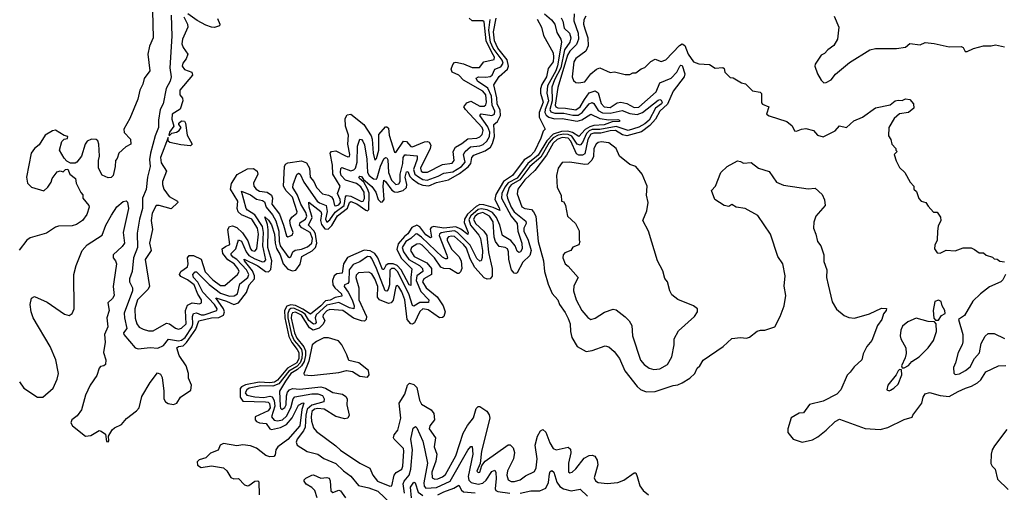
# Model space of a CAD drawing. Extents: x 2494106 to 2685573, y 758056 to 915185.
# Tile 50 of 256: x 2522236 to 2528804, y 864381 to 867536. Entities that reach past the tile are written whole.
import ezdxf

# ---------------------------------------------------------------- set-up
doc = ezdxf.new("R2010")
doc.units = 0

msp = doc.modelspace()

# ---------------------------------------------------------------- linework, layer by layer
at = {"layer": '0CON05XD'}
for points in [[(2523122, 867595), (2523126.9, 867415), (2523101.2, 867358.8), (2523090, 867305), (2523103.3, 867195), (2523066.4, 867143.6), (2523056.2, 867105), (2523036.7, 867065), (2523023.8, 867005), (2522970, 866875), (2522931.2, 866805), (2522932.7, 866782.7), (2522975, 866737.5), (2522976.7, 866705), (2522942.9, 866687.1), (2522896.7, 866645), (2522885, 866610), (2522873.6, 866596.4), (2522872.5, 866555), (2522858.8, 866495), (2522845, 866481.2), (2522825, 866480), (2522785, 866496.7), (2522761.2, 866545), (2522760.8, 866595), (2522768, 866625), (2522764.1, 866704.1), (2522757, 866727), (2522745, 866736), (2522715, 866738), (2522685, 866723.8), (2522672.5, 866705), (2522648.8, 866625), (2522617.5, 866585), (2522605, 866577.5), (2522575, 866577.5), (2522550.7, 866590.7), (2522531.7, 866611.7), (2522501.2, 866665), (2522516.4, 866723.6), (2522533, 866737), (2522555, 866742.5), (2522557.5, 866755), (2522533, 866763), (2522475, 866798.8), (2522455, 866793.3), (2522405, 866763.8), (2522365, 866700), (2522333.6, 866676.4), (2522311.2, 866645), (2522280, 866485), (2522286.7, 866445), (2522315, 866416.7), (2522397, 866393), (2522423, 866417), (2522445, 866450), (2522452.5, 866475), (2522485, 866520), (2522505, 866527.5), (2522525, 866520), (2522540, 866535), (2522557, 866537), (2522570, 866505), (2522607.5, 866475), (2522612.5, 866445), (2522643, 866383), (2522657, 866367), (2522657.5, 866345), (2522696.7, 866295), (2522698.8, 866285), (2522684, 866235), (2522653.8, 866195), (2522615, 866167.5), (2522585, 866159.2), (2522495, 866156.7), (2522475, 866150), (2522415, 866111.2), (2522305, 866080), (2522282.5, 866065), (2522232.7, 865997.3)], [(2523246.1, 867565), (2523249.5, 867425), (2523237.9, 867215), (2523246.5, 867155), (2523240, 867125), (2523213.1, 867076.9), (2523192, 866975), (2523171.5, 866935), (2523161.1, 866865), (2523161.1, 866815), (2523139.3, 866760.7), (2523109.2, 866645), (2523102.5, 866602.5), (2523105.4, 866554.6), (2523087.1, 866485), (2523078.1, 866401.9), (2523054.5, 866345), (2523055.4, 866275), (2523034.4, 866204.4), (2523018.3, 866111.7), (2523020.4, 866015), (2522994.4, 865945), (2522985.5, 865855), (2522967.5, 865805), (2522967.8, 865785), (2522987.3, 865745), (2522987.1, 865725), (2522933.4, 865576.6), (2522934.7, 865545), (2522950.9, 865475), (2522928.6, 865445), (2522930, 865435), (2523005, 865345.7), (2523025, 865338.6), (2523105, 865347.1), (2523156.1, 865343.9), (2523195, 865361.2), (2523227.7, 865402.3), (2523295, 865392.9), (2523315, 865396.3), (2523338.3, 865415), (2523385.8, 865485), (2523391.1, 865505), (2523387.3, 865555), (2523395, 865575.4), (2523415, 865578.1), (2523445, 865565.2), (2523465, 865564.8), (2523550, 865595), (2523552.7, 865605), (2523535.7, 865635), (2523457.8, 865717.8), (2523423.9, 865783.9), (2523394.3, 865815), (2523391.1, 865835), (2523405, 865853.3), (2523415, 865853.5), (2523499, 865769), (2523575, 865710.6), (2523635, 865690), (2523667, 865693), (2523688.1, 865705), (2523705, 865771.9), (2523756.7, 865815), (2523763.3, 865835), (2523749, 865865), (2523685, 865934), (2523660.6, 865950.6), (2523646.2, 865965), (2523646.2, 865975), (2523677.5, 866005), (2523695, 866066.9), (2523715, 866056.2), (2523745.2, 865985), (2523765, 865962.6), (2523805, 865939.2), (2523855, 865920.3), (2523869.2, 865920.8), (2523876.9, 865933.1), (2523858.3, 866025), (2523862.7, 866115), (2523855.6, 866155.6), (2523805, 866232.3), (2523755, 866263.1), (2523745.4, 866275), (2523715, 866390), (2523775, 866365.4), (2523815, 866337.6), (2523855, 866329.3), (2523869.3, 866319.3), (2523880.4, 866285), (2523922.9, 866232.9), (2523943.6, 866193.6), (2523963.7, 866123.7), (2523966.2, 866055), (2523974.2, 866025), (2524025, 865956), (2524035, 865948.8), (2524045, 865953.3), (2524057.8, 865985), (2524072.7, 865997.3), (2524115, 866004.2), (2524155, 866019.5), (2524183.8, 866045), (2524188.4, 866075), (2524172.5, 866115), (2524117.3, 866147.3), (2524101.5, 866165), (2524107.4, 866182.6), (2524143.2, 866205), (2524151.6, 866225), (2524145, 866247.5), (2524111.2, 866305), (2524089.6, 866365), (2524058.4, 866415), (2524060, 866435), (2524085, 866503.3), (2524095, 866510.8), (2524107.1, 866505), (2524131.3, 866451.3), (2524220.3, 866325), (2524235, 866312.3), (2524279.1, 866295), (2524287.2, 866255), (2524275.3, 866205), (2524285, 866184.1), (2524305, 866198.9), (2524339.8, 866250.2), (2524401, 866295), (2524407.9, 866352.1), (2524415, 866362.2), (2524445, 866357.4), (2524515, 866323.1), (2524526.5, 866323.5), (2524535, 866342.5), (2524533.9, 866385), (2524511, 866421), (2524482.9, 866442.9), (2524409.6, 866465), (2524380.4, 866495), (2524375.4, 866514.6), (2524377.5, 866542.5), (2524385, 866549.4), (2524445, 866527.4), (2524465, 866532.4), (2524475.5, 866544.5), (2524487.1, 866585), (2524488.5, 866691.5), (2524505, 866737.5), (2524515, 866735.7), (2524525, 866724), (2524535, 866700), (2524550.7, 866605), (2524556.5, 866515), (2524565.8, 866495), (2524595, 866472.8), (2524615, 866471.5), (2524620.3, 866479.7), (2524642.6, 866557.4), (2524665, 866606.7), (2524676.7, 866616.7), (2524685, 866614.3), (2524690.5, 866600.5), (2524696.3, 866515), (2524714.8, 866465), (2524745, 866435.4), (2524765, 866438.9), (2524774.1, 866455.9), (2524774.1, 866505), (2524791.7, 866575), (2524794, 866616), (2524805, 866633.3), (2524815, 866634.6), (2524886.5, 866626.5), (2524886.8, 866605), (2524862.8, 866535), (2524872.3, 866505), (2524895, 866485.6), (2524925, 866468.7), (2524954.8, 866465.2), (2525028.1, 866491.9), (2525065, 866511.1), (2525125, 866519.2), (2525183.8, 866555), (2525206.4, 866585), (2525197.1, 866635), (2525206.1, 866655), (2525243.7, 866686.3), (2525305, 866694.4), (2525326.6, 866703.4), (2525352.5, 866725), (2525369.5, 866755), (2525371.8, 866785), (2525359.5, 866819.5), (2525304.6, 866895.4), (2525315, 866906.5), (2525385, 866896.7), (2525403.8, 866905), (2525404.3, 866925), (2525387.3, 866965), (2525383.6, 867025), (2525357.7, 867077.7), (2525290.4, 867125), (2525280, 867145), (2525295.4, 867154.6), (2525345, 867152), (2525375, 867156.8), (2525386.4, 867165), (2525405, 867204.6), (2525445, 867219.8), (2525460.7, 867245), (2525454.8, 867265), (2525394.9, 867344.9), (2525375.6, 867385), (2525364.1, 867465.9), (2525375, 867536.7)], [(2523330, 867555), (2523355.8, 867505), (2523357.1, 867485), (2523320.5, 867405), (2523316.4, 867375), (2523325, 867350.8), (2523357.1, 867305), (2523347.1, 867275), (2523322.9, 867245), (2523318.6, 867225), (2523335, 867202), (2523384.3, 867184.3), (2523389.2, 867165), (2523304.5, 867065), (2523302.9, 867035), (2523322, 867012), (2523324.6, 866995), (2523305, 866937.8), (2523253.3, 866905), (2523251.1, 866871.1), (2523263.8, 866825), (2523234.2, 866785), (2523230, 866765), (2523235, 866762.5), (2523251.2, 866778.8), (2523282.5, 866785), (2523298.8, 866795), (2523312.5, 866815), (2523296.2, 866835), (2523296.2, 866845), (2523315, 866860), (2523335, 866858.8), (2523342, 866845), (2523353.5, 866765), (2523386, 866704), (2523375, 866693.8), (2523309.4, 866699.4), (2523236.2, 866715), (2523226.7, 866725), (2523225, 866750), (2523174, 866615), (2523179.8, 866579.8), (2523214.3, 866525), (2523188.2, 866455), (2523187.5, 866435), (2523197.3, 866405), (2523232.2, 866355), (2523288.8, 866325), (2523291.2, 866315), (2523245, 866273.3), (2523165, 866296.2), (2523145, 866295.6), (2523120, 866245), (2523113.3, 866195), (2523121.5, 866135), (2523100.6, 866045), (2523111.5, 865995), (2523073.2, 865935), (2523102.5, 865755), (2523090.6, 865735), (2523021.3, 865665), (2523004.7, 865605), (2523006.5, 865543.5), (2523017.2, 865505), (2523033.2, 865483.2), (2523060.2, 865470.2), (2523095, 865458.5), (2523125, 865458.2), (2523215, 865510), (2523235, 865504.4), (2523275, 865475.6), (2523295, 865470.5), (2523315, 865475.6), (2523346.1, 865505), (2523341.9, 865595), (2523355, 865629.5), (2523385, 865644.7), (2523435, 865638.1), (2523449.2, 865645), (2523447.3, 865665), (2523423.8, 865703.8), (2523398.5, 865765), (2523355, 865800), (2523311.1, 865821.1), (2523301.1, 865835), (2523310.8, 865855), (2523355.3, 865885), (2523359.2, 865905), (2523353.9, 865946.1), (2523365, 865961.9), (2523395, 865961.2), (2523446.3, 865936.3), (2523473.3, 865853.3), (2523525, 865798.4), (2523575, 865761.1), (2523605, 865761.9), (2523688.2, 865835), (2523698.9, 865855), (2523690.8, 865875), (2523666.3, 865906.3), (2523623.2, 865933.2), (2523589.8, 865975), (2523586.8, 866005), (2523608.8, 866021.2), (2523637.9, 866035), (2523624.7, 866135.3), (2523634.7, 866155.3), (2523655, 866159.2), (2523685, 866149.2), (2523722.3, 866112.3), (2523758.5, 866058.5), (2523775, 866007.1), (2523784.6, 865995), (2523805, 865990.8), (2523817.8, 866005), (2523829.6, 866105), (2523822.7, 866145), (2523784.1, 866205), (2523715, 866232.4), (2523693.1, 866253.1), (2523686.2, 866275), (2523690, 866325), (2523640.9, 866405), (2523648.2, 866441.8), (2523687.3, 866502.7), (2523755, 866539.5), (2523795, 866543.3), (2523820, 866525), (2523823.3, 866505), (2523795.9, 866445), (2523797.3, 866425), (2523813.1, 866405), (2523835, 866390.7), (2523885.3, 866385.3), (2523915.2, 866365.2), (2523921.9, 866345), (2523918.1, 866305), (2523968.5, 866238.5), (2523994.8, 866164.8), (2524015, 866092.5), (2524025, 866087.1), (2524052.1, 866097.9), (2524058.9, 866115), (2524041.8, 866165), (2524038.4, 866195), (2524051.5, 866218.5), (2524085.3, 866244.7), (2524086.1, 866253.9), (2524055, 866351.2), (2524012.3, 866392.3), (2523995.3, 866425), (2524000.9, 866555), (2524008.6, 866571.4), (2524025, 866580), (2524115, 866592.5), (2524149.7, 866579.7), (2524169.3, 866545), (2524173.3, 866485), (2524198.7, 866455), (2524215.4, 866415), (2524255, 866372.1), (2524295, 866363.8), (2524315, 866353.3), (2524325.9, 866335.9), (2524335, 866295.7), (2524345, 866292.6), (2524365, 866300.8), (2524375.2, 866315), (2524374.1, 866335), (2524354.6, 866375), (2524372.5, 866425), (2524324.3, 866505), (2524321.4, 866565), (2524306.4, 866643.6), (2524316.2, 866655), (2524345, 866659.2), (2524405, 866630), (2524425, 866619.4), (2524435, 866622), (2524437.7, 866635), (2524424, 866704), (2524429.1, 866765), (2524408.8, 866825), (2524407.5, 866875), (2524419.4, 866900.6), (2524445, 866904.4), (2524530.4, 866835), (2524581.1, 866761.1), (2524587.8, 866737.8), (2524592.9, 866645), (2524605, 866597.5), (2524615, 866610), (2524630.5, 866665), (2524630.8, 866769.2), (2524675, 866819.4), (2524685, 866820.8), (2524695, 866812.5), (2524700, 866765), (2524735, 866651.2), (2524745, 866650), (2524795, 866725.5), (2524815, 866721.5), (2524845, 866689.1), (2524855, 866686.2), (2524935, 866721.2), (2524955, 866723.3), (2524967.6, 866717.6), (2524978.2, 866698.2), (2524973.1, 866675), (2524909.3, 866545), (2524913.8, 866525), (2524925, 866517.3), (2524955, 866517.7), (2525055, 866568.2), (2525121.4, 866578.6), (2525133.8, 866596.2), (2525127.9, 866655), (2525142.2, 866685), (2525185, 866708.5), (2525225, 866740.4), (2525285.8, 866744.2), (2525305, 866753.1), (2525320.5, 866769.5), (2525326.3, 866795), (2525321.4, 866815), (2525208.9, 866935), (2525199.4, 866955), (2525218.9, 866981.1), (2525245, 866990.9), (2525305, 866958.8), (2525335, 866958.2), (2525345, 866967.1), (2525349.5, 866985), (2525344.7, 867035), (2525325, 867057.4), (2525195, 867131.6), (2525164.8, 867164.8), (2525120, 867185), (2525114.4, 867205), (2525125, 867236.2), (2525135, 867250), (2525145, 867251.4), (2525195, 867241.2), (2525255, 867216.6), (2525302.9, 867217.1), (2525332.5, 867255), (2525399.9, 867270.1), (2525402.8, 867285), (2525386.1, 867316.1), (2525346.3, 867395), (2525335, 867521.8), (2525325, 867527.3), (2525255, 867528.8), (2525234.6, 867545)], [(2523013.8, 864925), (2523032.7, 864945), (2523049.5, 865020.5), (2523106, 865114), (2523155, 865179.2), (2523175, 865168.6), (2523186.4, 865146.4), (2523197.7, 865055), (2523197.2, 865005), (2523207.7, 864985), (2523225, 864973.2), (2523262.3, 864967.7), (2523284.6, 864975.4), (2523309.2, 865015), (2523376.9, 865063.1), (2523382.1, 865095), (2523362.2, 865142.2), (2523361, 865175), (2523345.9, 865225), (2523298.9, 865295), (2523282.9, 865345), (2523295, 865353.5), (2523325, 865359.4), (2523349.3, 865380.7), (2523409.7, 865470.3), (2523430, 865525), (2523515, 865545.5), (2523565, 865547.6), (2523596.1, 865563.9), (2523601.6, 865585), (2523595.6, 865605), (2523545, 865680), (2523616.1, 865656.1), (2523665, 865634.2), (2523695, 865645.8), (2523748.3, 865715), (2523765.8, 865765), (2523801.2, 865805), (2523802.7, 865825), (2523788.7, 865858.7), (2523734.1, 865925), (2523732.2, 865937.8), (2523825, 865892.5), (2523875, 865855.8), (2523895, 865852.2), (2523911.7, 865868.3), (2523917.9, 865925), (2523890.2, 866015), (2523892.7, 866132.7), (2523888.2, 866168.3), (2523870.8, 866219.2), (2523895, 866197.8), (2523915, 866165.5), (2523935, 866104), (2523938.7, 866045), (2523949, 866009), (2523974, 865965), (2523992.7, 865905), (2524025, 865870.8), (2524055, 865858.9), (2524077, 865863), (2524105.5, 865904.5), (2524118.7, 865955), (2524186.3, 865993.7), (2524207.7, 866015), (2524217.9, 866045), (2524208.8, 866105), (2524199, 866125), (2524162.9, 866165), (2524185.6, 866215), (2524166.5, 866285), (2524165, 866318), (2524245.3, 866255), (2524249.1, 866239.1), (2524243.1, 866195), (2524248.7, 866168.7), (2524270.4, 866140.4), (2524293.4, 866136.6), (2524317.5, 866162.5), (2524355, 866227), (2524422.2, 866277.8), (2524434.6, 866315.4), (2524445, 866322.3), (2524485, 866306.8), (2524545, 866263.3), (2524555, 866260.8), (2524565, 866268.6), (2524566.6, 866376.6), (2524556.7, 866406.7), (2524531.1, 866451.1), (2524502, 866475), (2524498.8, 866485), (2524505, 866491.2), (2524515, 866488), (2524527.9, 866467.9), (2524585, 866422.9), (2524610.3, 866385), (2524627.3, 866335), (2524645, 866317.7), (2524655, 866318.8), (2524667.3, 866335), (2524660, 866425), (2524665, 866463.3), (2524675.3, 866455), (2524717.4, 866397.4), (2524735, 866385.9), (2524753.6, 866383.6), (2524793.8, 866396.2), (2524815.4, 866415), (2524817.9, 866435), (2524807.6, 866485), (2524815, 866520), (2524825, 866521.2), (2524838.9, 866488.9), (2524853.7, 866473.7), (2524895, 866442.2), (2524925, 866430.8), (2524965, 866427.6), (2525015, 866448.7), (2525095, 866466.8), (2525170, 866510), (2525227.1, 866552.9), (2525244.3, 866575), (2525250.9, 866615), (2525265, 866632.1), (2525340.5, 866659.5), (2525375.2, 866684.8), (2525390.4, 866709.6), (2525403.7, 866755), (2525398.1, 866835), (2525423.9, 866856.1), (2525444, 866896), (2525441, 866931), (2525421.4, 866975), (2525419.3, 867015), (2525398.9, 867101.1), (2525435, 867155.5), (2525490.4, 867205), (2525495.4, 867225), (2525487.5, 867267.5), (2525424.5, 867345), (2525402.2, 867395), (2525397.1, 867455), (2525414.7, 867545)], [(2523555, 867542.5), (2523570, 867505), (2523567.5, 867495), (2523535.8, 867484.2), (2523515, 867485.6), (2523478.3, 867498.3), (2523420.4, 867530.4), (2523356.7, 867575)], [(2525688.6, 867538.6), (2525716.7, 867485), (2525730.5, 867430.5), (2525793.9, 867313.9), (2525797.5, 867285), (2525795, 867254), (2525761.3, 867208.7), (2525749.2, 867155), (2525717.6, 867102.4), (2525709.2, 867075), (2525710.4, 867045), (2525728.6, 866985), (2525701.3, 866915), (2525700, 866885), (2525733, 866823), (2525740, 866805), (2525727.5, 866792.5), (2525712, 866745), (2525668.9, 866655), (2525641.1, 866625), (2525600.7, 866599.3), (2525523.8, 866495), (2525463.4, 866456.6), (2525410.7, 866369.3), (2525405.3, 866335), (2525435, 866278.8), (2525438, 866262), (2525393, 866283), (2525330.8, 866300.8), (2525305, 866301.5), (2525280.9, 866289.1), (2525222.2, 866237.8), (2525202.5, 866205), (2525201, 866181), (2525227.1, 866115), (2525225, 866100.8), (2525178.1, 866138.1), (2525145, 866152.8), (2525065, 866144.9), (2524995, 866154.3), (2524980.7, 866149.3), (2524973.2, 866136.8), (2524982.9, 866085), (2524975, 866080.4), (2524945, 866099.2), (2524905, 866153.4), (2524885, 866163.3), (2524852.5, 866147.5), (2524825, 866105.9), (2524802.6, 866087.4), (2524760.9, 866039.1), (2524751.7, 866001.7), (2524781.4, 865941.4), (2524852.3, 865872.3), (2524844.2, 865814.2), (2524845, 865762), (2524834.1, 865765), (2524780.9, 865865), (2524753.9, 865893.9), (2524726.3, 865906.3), (2524693.1, 865906.9), (2524677.3, 865895), (2524665, 865867.1), (2524655, 865869.1), (2524623.8, 865945), (2524605, 865973.9), (2524572.5, 865992.5), (2524533.2, 865996.8), (2524421.4, 865948.6), (2524394.8, 865905.2), (2524386.8, 865843.2), (2524350.4, 865839.6), (2524333, 865825), (2524323.1, 865795), (2524325.2, 865765), (2524337.5, 865745), (2524382.1, 865705), (2524385, 865690), (2524339.5, 865680.5), (2524306.2, 865663.8), (2524275, 865660), (2524245, 865625.2), (2524175, 865569.8), (2524123.4, 865603.4), (2524075, 865627.4), (2524045, 865633.1), (2524017.4, 865622.6), (2524002.2, 865595), (2524003.2, 865545), (2524030.4, 865420.4), (2524050.2, 865380.2), (2524087.5, 865335), (2524096.7, 865315), (2524097.3, 865275), (2524085, 865246.1), (2524021.3, 865208.7), (2523955, 865129.3), (2523935, 865115.8), (2523905, 865112.1), (2523833, 865117), (2523742.1, 865097.9), (2523714.1, 865085.9), (2523706.3, 865073.7), (2523706.6, 865015), (2523725, 864989.8), (2523875.7, 864985.7), (2523892.2, 864982.2), (2523902.7, 864972.7), (2523905.9, 864945), (2523894.1, 864925), (2523805.9, 864885), (2523806.2, 864865), (2523815, 864853.3), (2523835, 864843.9), (2523879.3, 864839.3), (2523903.6, 864805), (2523915, 864800.3), (2523975, 864812.4), (2524015, 864832.8), (2524052.6, 864877.4), (2524095, 864963.1), (2524125, 864978.5), (2524132, 864975), (2524116.8, 864933.2), (2524104.8, 864825), (2524025, 864732.4), (2523958.1, 864685), (2523944.7, 864665), (2523939.9, 864630.1), (2523929.8, 864620.2), (2523905, 864618.4), (2523877.3, 864627.3), (2523814.6, 864675), (2523775, 864692), (2523725, 864697.4), (2523685, 864691.7), (2523595, 864705.6), (2523572.9, 864695), (2523558.5, 864661.5), (2523508.8, 864641.2), (2523478.3, 864611.7), (2523433, 864597), (2523420.4, 864585), (2523421.9, 864561.9), (2523445, 864545.6), (2523515, 864558.1), (2523594.6, 864544.6), (2523618.3, 864525), (2523645, 864479.2), (2523665, 864471.3), (2523695, 864472.4), (2523735, 864430.8), (2523755, 864423.5), (2523765, 864426.9), (2523805, 864456.2), (2523825, 864456.7), (2523830.7, 864450.7), (2523833.3, 864365)], [(2525736.8, 867575), (2525783.2, 867535), (2525805, 867505.7), (2525819.4, 867449.4), (2525845.3, 867405.3), (2525849.4, 867385), (2525823.5, 867226.5), (2525812.3, 867195), (2525755.8, 867095), (2525753.1, 867045), (2525763, 866995), (2525740.5, 866935), (2525739.2, 866915), (2525747.3, 866897.3), (2525765, 866884.3), (2525804.1, 866874.1), (2525855, 866875.2), (2525955, 866859.3), (2525985, 866868), (2526045, 866904.6), (2526106, 866876), (2526165, 866866.6), (2526225, 866869.4), (2526237.5, 866865), (2526236.2, 866855), (2526187.1, 866852.9), (2526133.6, 866833.6), (2526065, 866829.2), (2526038.5, 866821.5), (2526008.3, 866801.7), (2525965, 866756.7), (2525922.3, 866782.3), (2525891.6, 866791.6), (2525850.7, 866789.3), (2525795, 866771.5), (2525753, 866727), (2525695, 866630.6), (2525624.3, 866575.8), (2525555, 866477.3), (2525493.3, 866446.7), (2525472.6, 866417.4), (2525450.8, 866375), (2525448.7, 866345), (2525513.9, 866223.9), (2525554.1, 866175), (2525558.5, 866125), (2525585.3, 866045), (2525587.5, 866005), (2525575.6, 865985), (2525565, 865982.5), (2525555, 865990), (2525540, 866025), (2525512.6, 866062.6), (2525456.9, 866095), (2525439.2, 866165), (2525415.7, 866215.7), (2525389.5, 866249.5), (2525355, 866267.2), (2525315, 866274), (2525295, 866268.5), (2525244.3, 866225.7), (2525232.2, 866202.2), (2525242, 866165), (2525298, 866098), (2525310, 866075), (2525322.5, 865995), (2525321.2, 865948.8), (2525314.3, 865925.7), (2525305, 865924.4), (2525285, 865941.8), (2525241.2, 866031.2), (2525157.1, 866115), (2525135, 866125.1), (2525085, 866119.5), (2525047.6, 866112.4), (2525036.4, 866105), (2525034.7, 866095.3), (2525085.5, 865964.5), (2525090, 865945), (2525085, 865939.2), (2525075, 865938.5), (2525055, 865950), (2524915, 866084.8), (2524885, 866105.3), (2524875, 866104.6), (2524845.5, 866074.5), (2524810.8, 866055), (2524786, 866015), (2524795, 865986.9), (2524832.3, 865935), (2524901.8, 865895), (2524922.2, 865875), (2524924.6, 865855), (2524885.3, 865825), (2524879.7, 865795), (2524911, 865721), (2524963.8, 865665), (2524961.7, 865648.3), (2524905, 865648.5), (2524865, 865623.6), (2524855, 865628.9), (2524830.7, 865705), (2524755, 865854.7), (2524735, 865874.4), (2524715, 865875.2), (2524705.6, 865864.4), (2524701.6, 865765), (2524694.5, 865735), (2524685, 865723.1), (2524673.6, 865725), (2524616.2, 865875), (2524585, 865942.5), (2524575, 865952.7), (2524555, 865954.5), (2524505, 865918.5), (2524459.2, 865900.8), (2524432.4, 865865), (2524431.8, 865785), (2524425, 865774.4), (2524401.2, 865765), (2524399.4, 865755), (2524427.5, 865717.5), (2524454, 865665), (2524467.1, 865625), (2524463.6, 865606.4), (2524435, 865612), (2524365, 865648.3), (2524285, 865629.7), (2524213.1, 865565), (2524206.8, 865545), (2524212.2, 865515), (2524206.2, 865505), (2524195, 865503), (2524165, 865527.7), (2524139.1, 865569.1), (2524116, 865586), (2524065, 865609.2), (2524045, 865607.9), (2524032.2, 865597.8), (2524024.4, 865575), (2524024.3, 865545), (2524049.2, 865435), (2524066.4, 865395), (2524098.6, 865358.6), (2524114.4, 865335), (2524120.1, 865310.1), (2524118.2, 865275), (2524106.9, 865245), (2524085, 865220.9), (2524030.2, 865189.8), (2523964.2, 865105.8), (2523925, 865088.3), (2523845, 865092), (2523765.7, 865075), (2523749.7, 865065), (2523740.6, 865045), (2523750.4, 865030.4), (2523805, 865017.3), (2523865, 865014.6), (2523905, 865023), (2523919, 865019), (2523933.1, 864993.1), (2523938.2, 864955), (2523914.6, 864885), (2523933.3, 864863.3), (2523955, 864857.3), (2523988.8, 864865), (2524015, 864889.4), (2524045.1, 864944.9), (2524059.8, 865005), (2524071.9, 865018.1), (2524185, 865037.7), (2524225, 865037.1), (2524255, 865027.2), (2524267.3, 865005), (2524263.8, 864985), (2524185, 864962.8), (2524154.3, 864935.7), (2524144.9, 864895), (2524140.2, 864815), (2524129.4, 864790.6), (2524085.7, 864735), (2524080, 864715), (2524086.1, 864696.1), (2524152.3, 864652.3), (2524225, 864635.8), (2524265.5, 864605.5), (2524345, 864572.2), (2524395, 864524.2), (2524445, 864488), (2524495, 864426.9), (2524565, 864410.9), (2524625, 864387.6), (2524715, 864300.9)], [(2525847.6, 867547.6), (2525858.8, 867525), (2525868.2, 867478.3), (2525903.2, 867445), (2525911.6, 867415), (2525905.2, 867385), (2525869.9, 867335), (2525845.1, 867215), (2525804.2, 867135), (2525786, 867085), (2525786.7, 866995), (2525770.9, 866935), (2525779.7, 866919.7), (2525805, 866910.9), (2525865, 866911.6), (2525925, 866897.9), (2525961.3, 866898.7), (2525988.6, 866915), (2526035, 866973.9), (2526055, 866982.3), (2526065, 866976.4), (2526095, 866928.8), (2526123.6, 866913.6), (2526175, 866910.9), (2526255, 866928.6), (2526305, 866910), (2526355, 866901.7), (2526389.3, 866915), (2526495, 866997.3), (2526505, 867003.3), (2526515, 866999.4), (2526521.8, 866985), (2526517.5, 866975), (2526476.1, 866943.9), (2526434.8, 866865), (2526405, 866839.8), (2526365, 866817.4), (2526295, 866795.8), (2526215, 866822.4), (2526105, 866803.5), (2526055, 866802.2), (2526035, 866793.9), (2526015.9, 866775), (2525990.8, 866715), (2525975, 866697), (2525955, 866703.8), (2525918.1, 866758.1), (2525895, 866769.9), (2525865, 866772.5), (2525827.6, 866765), (2525795, 866747.4), (2525767.2, 866715), (2525711.1, 866618.9), (2525639.4, 866555), (2525572.9, 866467.1), (2525515, 866432.6), (2525500.2, 866415), (2525486.1, 866365), (2525489.1, 866345), (2525514.1, 866285), (2525535, 866252.8), (2525611.7, 866191.7), (2525614.7, 866175), (2525598.4, 866145), (2525597.5, 866125), (2525627.7, 866065), (2525646.6, 865995), (2525639.2, 865960.8), (2525592.6, 865917.4), (2525555, 865846), (2525545, 865840.8), (2525535, 865844.2), (2525516.1, 865866.1), (2525498, 865935), (2525496.6, 865985), (2525490, 866005), (2525475, 866014.4), (2525435, 866022.2), (2525409.2, 866055), (2525401.6, 866085), (2525393.3, 866186.7), (2525370, 866225), (2525325, 866248), (2525295, 866239.3), (2525275, 866223.8), (2525263.3, 866205), (2525276.4, 866175), (2525332.8, 866125), (2525351.6, 866095), (2525362.5, 865982.5), (2525386.6, 865875), (2525387.4, 865822.6), (2525374.5, 865805.5), (2525355, 865803.3), (2525335, 865813.3), (2525271.5, 865881.5), (2525240.4, 865940.4), (2525215, 866009.6), (2525195, 866034.7), (2525135, 866087.4), (2525115, 866091.7), (2525095, 866086.3), (2525086.1, 866075), (2525086.5, 866065), (2525115, 866004.6), (2525163.9, 865953.9), (2525181.5, 865925), (2525185.5, 865875), (2525177.1, 865852.9), (2525165, 865842), (2525155, 865841.4), (2525105, 865871.8), (2525065, 865875.9), (2525044.3, 865884.3), (2525003.3, 865945), (2524920.9, 866030.9), (2524905, 866040.4), (2524885, 866036.9), (2524848.1, 866015), (2524843.3, 865995), (2524867.5, 865955), (2524951.7, 865911.7), (2524983.2, 865875), (2524982.5, 865835), (2524932.1, 865805), (2524922.7, 865785), (2524946.8, 865745), (2525020, 865685), (2525060.4, 865625), (2525072.7, 865585), (2525065.5, 865555), (2525055, 865546.7), (2525035, 865546.5), (2524959.4, 865599.4), (2524925, 865605.3), (2524905, 865588.5), (2524868.3, 865511.7), (2524855, 865502.2), (2524845, 865504.5), (2524820.3, 865535), (2524805.2, 865665), (2524785, 865720), (2524765, 865753.5), (2524755, 865761.4), (2524745, 865754), (2524725.8, 865664.2), (2524713.9, 865646.1), (2524695, 865642.1), (2524635.7, 865665.8), (2524622.7, 865682.7), (2524623.8, 865755), (2524605.5, 865805.5), (2524585, 865839.4), (2524565, 865851.1), (2524495, 865846.6), (2524479.2, 865830.8), (2524478.4, 865815), (2524498, 865745), (2524497.6, 865665), (2524548, 865555), (2524546.7, 865533.3), (2524536, 865524), (2524515, 865525.3), (2524463.4, 865543.4), (2524391.4, 865595), (2524305, 865601.7), (2524285, 865592.9), (2524260.4, 865565), (2524258.2, 865555), (2524270, 865525), (2524258.5, 865501.5), (2524232.6, 865477.4), (2524194, 865464), (2524168.2, 865478.2), (2524115, 865563.2), (2524075, 865583.9), (2524055, 865579.5), (2524047.7, 865565), (2524047.1, 865542.9), (2524069.3, 865445), (2524085, 865408.9), (2524131.9, 865351.9), (2524141, 865325), (2524142.1, 865295), (2524132.6, 865255), (2524115.3, 865224.7), (2524089.1, 865200.9), (2524043.3, 865175), (2524008.3, 865121.7), (2523969.6, 865055), (2523972.1, 864955), (2523975, 864942), (2523985, 864934.4), (2524005, 864946.9), (2524014, 864965), (2524014.6, 865025), (2524021.2, 865048.8), (2524035.3, 865064.7), (2524055, 865072.7), (2524105, 865069.5), (2524245, 865085.8), (2524276.5, 865076.5), (2524325, 865047.5), (2524390, 865035), (2524410.9, 865020.9), (2524420, 865005), (2524418.5, 864965), (2524434.3, 864895.7), (2524425, 864875.8), (2524405, 864871.5), (2524345, 864886.8), (2524266.9, 864935), (2524225, 864940.5), (2524201.9, 864935), (2524185, 864920.6), (2524178.9, 864885), (2524181.9, 864855), (2524195, 864812), (2524215, 864787.1), (2524345, 864691.4), (2524375, 864661.9), (2524504.5, 864574.5), (2524571.4, 864541.4), (2524590.6, 864495), (2524622.9, 864455), (2524705, 864422.5), (2524718.8, 864425), (2524734, 864496), (2524747.5, 864512.5), (2524784.5, 864535.5), (2524790.4, 864555), (2524798.5, 864655), (2524795, 864673.8), (2524732.5, 864735), (2524730, 864745), (2524734.3, 864765), (2524758, 864795), (2524778.9, 864875), (2524767.1, 864975), (2524804.4, 865035), (2524822.5, 865095), (2524835, 865108.8), (2524865, 865100), (2524885, 865080), (2524901.9, 864995), (2524915, 864970), (2524981.1, 864931.1), (2524997.2, 864907.2), (2525001.9, 864865), (2524972.2, 864825), (2524966.9, 864805), (2525009.1, 864745), (2525000, 864685), (2525018.8, 864635), (2525012.3, 864587.7), (2524984.8, 864515), (2524987.3, 864477.3), (2525005, 864468.8), (2525025, 864471.3), (2525055, 864483.3), (2525075, 864500.5), (2525145.3, 864625), (2525194.5, 864775), (2525222.9, 864827.1), (2525262.1, 864877.9), (2525280.3, 864939.7), (2525295, 864953.3), (2525305, 864953.3), (2525352.4, 864922.4), (2525367.1, 864897.1), (2525371.5, 864875), (2525315.9, 864655), (2525307.5, 864572.5), (2525285, 864522.5), (2525295, 864512.5), (2525305, 864516.2), (2525319.2, 864560.8), (2525341.2, 864588.8), (2525495, 864698.8), (2525507.3, 864697.3), (2525527.3, 864677.3), (2525535.7, 864645.7), (2525529.4, 864605), (2525505.8, 864555.8)], [(2525934.4, 867575), (2525933, 867527), (2525960.2, 867445), (2525963.7, 867405), (2525950.1, 867369.9), (2525905, 867324.6), (2525890.9, 867299.1), (2525825, 867082.5), (2525808, 866965), (2525812.8, 866952.8), (2525825, 866946.8), (2525875.6, 866945.6), (2525945, 866933.1), (2525975, 866954), (2526003.1, 867003.1), (2526035, 867048), (2526075, 867061.1), (2526095, 867048), (2526115, 866975.6), (2526135, 866954.2), (2526175, 866949.5), (2526220.2, 866979.8), (2526245, 866984.1), (2526285.6, 866975.6), (2526335, 866950.5), (2526365, 866951.6), (2526480.4, 867055), (2526505, 867114.4), (2526581.5, 867145), (2526620, 867185), (2526639.2, 867225), (2526645, 867231.2), (2526655, 867229.6), (2526672.8, 867175), (2526667.3, 867155), (2526595, 867058.7), (2526557.2, 866972.8), (2526504.7, 866925.3), (2526477.5, 866872.5), (2526440.1, 866829.9), (2526382.5, 866787.5), (2526285, 866760.2), (2526255.9, 866765.9), (2526209.2, 866795), (2526175, 866794.5), (2526112, 866778), (2526065, 866778.8), (2526045, 866771.5), (2526024.9, 866735), (2526005, 866639.2), (2525989.6, 866630.4), (2525965, 866632), (2525951, 866641), (2525912.3, 866725), (2525895, 866744.8), (2525855, 866749), (2525820.9, 866735), (2525795, 866711.6), (2525749.3, 866630.7), (2525672.1, 866527.9), (2525605, 866467.2), (2525557.5, 866405), (2525553.4, 866373.4), (2525585, 866286.2), (2525605, 866275.8), (2525648.7, 866268.7), (2525663.8, 866253.8), (2525678.5, 866225), (2525693.3, 866055), (2525730.6, 865925), (2525737.5, 865855), (2525760.7, 865769.3), (2525788.6, 865708.6), (2525825.8, 865665), (2525836, 865635), (2525875, 865580), (2525895, 865540), (2525907.1, 865505), (2525909.2, 865455), (2525918.6, 865415), (2525954, 865355), (2526015, 865320), (2526055, 865327.1), (2526140.7, 865359.3), (2526165, 865352.5), (2526201.7, 865321.7), (2526236.7, 865275), (2526272.7, 865192.7), (2526355, 865086.7), (2526377.3, 865067.3), (2526415, 865051.2), (2526475.7, 865054.3), (2526595, 865093.3), (2526625, 865097.5), (2526655, 865112.5), (2526705, 865142.5), (2526740, 865175), (2526755, 865210), (2526772.5, 865225), (2526795, 865263.3), (2526927.5, 865355), (2526985, 865407.5), (2527045, 865413.3), (2527085, 865410), (2527105, 865417.5), (2527154.2, 865455.8)], [(2526012, 867558), (2525998.2, 867535), (2525996, 867505), (2526004.8, 867474.8), (2526026.2, 867415), (2526028.3, 867361.7), (2526012.5, 867325), (2525945, 867275.8), (2525932.2, 867255), (2525920.8, 867155), (2525929.5, 867129.5), (2525945, 867116.7), (2525965, 867113.3), (2526005, 867120), (2526045.8, 867174.2), (2526084.2, 867205.8), (2526105, 867213.3), (2526175, 867182.5), (2526203, 867187), (2526275, 867170), (2526305, 867170), (2526325, 867180), (2526345, 867180), (2526381.7, 867208.3), (2526405, 867217.5), (2526445, 867257.5), (2526475, 867272.5), (2526515, 867257.5), (2526545, 867267.5), (2526636, 867364), (2526655, 867374.4), (2526672.4, 867362.4), (2526694.4, 867305), (2526730, 867255), (2526765, 867241.2), (2526836.4, 867236.4), (2526875, 867212.5), (2526925, 867217.5), (2526935, 867210), (2526940, 867185), (2526975, 867150), (2526995, 867147.5), (2527050, 867115), (2527078.3, 867108.3), (2527125, 867061.2), (2527175, 867052.5), (2527183, 867043), (2527185, 866980)], [(2527668.3, 867558.3), (2527700, 867485), (2527690, 867405), (2527665.8, 867364.2), (2527626.7, 867335), (2527605, 867310), (2527582.3, 867297.7), (2527541.7, 867238.3), (2527540.8, 867225), (2527557.5, 867175), (2527581.2, 867131.2), (2527600, 867115), (2527615, 867116), (2527648, 867135), (2527678.2, 867171.8), (2527771.1, 867248.9), (2527907.5, 867335), (2527945, 867344), (2528083.6, 867343.6), (2528145, 867352.5), (2528173.6, 867376.4), (2528243, 867367), (2528275, 867382.5), (2528336.4, 867376.4), (2528435, 867353.8), (2528515, 867357.5), (2528529.3, 867349.3), (2528543.6, 867323.6), (2528555, 867322.5), (2528597.7, 867342.3), (2528665, 867360), (2528715, 867360), (2528745, 867366.7), (2528805, 867353.3)], [(2527185, 866980), (2527191.7, 866971.7), (2527233.3, 866953.3), (2527217.5, 866905), (2527234.2, 866894.2), (2527352.5, 866855), (2527387.5, 866827.5), (2527405, 866793.3), (2527418.3, 866791.7), (2527450, 866805), (2527479.3, 866809.3), (2527530, 866795), (2527557.5, 866765), (2527595, 866753.3), (2527676.1, 866793.9), (2527705, 866826.7), (2527750, 866815), (2527799.3, 866860.7), (2527856.7, 866885), (2527945, 866948), (2528042.3, 866967.7), (2528075, 866993.8), (2528095, 866998.8), (2528123, 866997), (2528145, 867006.7), (2528173.6, 867003.6), (2528197.5, 866975), (2528200, 866945), (2528163.6, 866916.4), (2528105, 866906.7), (2528068.8, 866875), (2528033.6, 866816.4), (2528030.7, 866760.7), (2528046.7, 866735), (2528052.5, 866705), (2528080, 866675), (2528080, 866665), (2528090, 866655), (2528070, 866635), (2528083, 866593), (2528105, 866550), (2528140, 866515), (2528175, 866450), (2528200, 866425), (2528200, 866405), (2528218.3, 866388.3), (2528233, 866343), (2528250, 866325), (2528280, 866315), (2528295, 866290), (2528331.7, 866251.7), (2528355, 866250), (2528378.3, 866218.3), (2528380, 866195), (2528363, 866157), (2528357, 866123), (2528356.4, 866063.6), (2528339.3, 866030.7), (2528338.8, 866005), (2528355, 865980), (2528375, 865976.7), (2528415, 865997.5), (2528475, 865992.5), (2528528.3, 866011.7), (2528581.7, 866011.7), (2528605, 866002.5), (2528635, 865980), (2528665, 865980), (2528683, 865963), (2528725, 865950), (2528735, 865940), (2528757, 865937), (2528773, 865923), (2528805, 865920)], [(2526465, 865200), (2526505, 865204.4), (2526556, 865235), (2526585.7, 865285), (2526600.6, 865365), (2526602, 865405), (2526630.3, 865459.7), (2526736.7, 865555), (2526756.7, 865585), (2526757.5, 865605), (2526730, 865625), (2526625, 865667.5), (2526585, 865700), (2526572.5, 865725), (2526557.5, 865785), (2526538.3, 865808.3), (2526525, 865860), (2526490, 865925), (2526430, 866125), (2526393.3, 866195), (2526419.7, 866260.3), (2526427.1, 866315), (2526415.8, 866365), (2526420.6, 866425), (2526387.1, 866505), (2526345, 866555.8), (2526305, 866568), (2526236.7, 866625), (2526214, 866675), (2526165, 866712.5), (2526115, 866719.2), (2526095, 866715.8), (2526080, 866705), (2526064.5, 866675), (2526063.3, 866623.3), (2526052.2, 866597.8), (2526025, 866572.2), (2526005, 866569.1), (2525905, 866583.8), (2525855, 866582.5), (2525827.5, 866545), (2525817.5, 866495), (2525821.2, 866415), (2525847.5, 866365), (2525850, 866325), (2525865, 866320), (2525877.5, 866295), (2525890, 866225), (2525942.5, 866175), (2525967, 866127), (2525967.5, 866065), (2525972.5, 866055), (2525966.4, 866033.6), (2525925, 866017.5), (2525912.5, 865995), (2525871.7, 865978.3), (2525862, 865965), (2525859.2, 865945), (2525875, 865906.7), (2525895, 865891.2), (2525960, 865815), (2525931.7, 865758.3), (2525929.2, 865725), (2525947.5, 865665), (2525986.2, 865595), (2526025, 865547.5), (2526045, 865533.3), (2526075, 865544), (2526137, 865583), (2526195, 865604), (2526215, 865600), (2526275, 865552.5), (2526301.4, 865525), (2526318.1, 865495), (2526324.4, 865425), (2526376.7, 865263.3), (2526400.8, 865235), (2526435, 865210), (2526465, 865200)], [(2527154.2, 865455.8), (2527176.4, 865463.6), (2527206.4, 865463.6), (2527273.6, 865486.4), (2527308.8, 865555), (2527334.2, 865625.8), (2527345.8, 865695), (2527335.9, 865755.9), (2527341.4, 865825), (2527326, 865905), (2527292, 865955), (2527244, 866105), (2527158.7, 866228.7), (2527075, 866276.2), (2527015, 866283.8), (2526985, 866302.5), (2526965, 866288.8), (2526935, 866296.2), (2526872.5, 866335), (2526850, 866395), (2526876.7, 866425), (2526913.3, 866515), (2526955, 866556.7), (2527025, 866593.3), (2527045, 866590), (2527065, 866577.5), (2527115, 866582.5), (2527163.9, 866543.9), (2527235, 866522.5), (2527285, 866451.2), (2527330.8, 866430.8), (2527495, 866406.2), (2527541.7, 866411.7), (2527588.3, 866368.3), (2527605, 866332.5), (2527608.8, 866295), (2527546.7, 866225), (2527533.3, 866185), (2527530, 866145), (2527546.2, 866105), (2527556.7, 866055), (2527580, 866025), (2527600, 865965), (2527600.8, 865920.8), (2527620, 865865), (2527618, 865815), (2527628, 865765), (2527655, 865652.5), (2527685, 865603.8), (2527735, 865560), (2527767, 865547), (2527805, 865543.8), (2527905, 865571.2), (2527985, 865610), (2528017, 865607), (2528016.7, 865595), (2527998.8, 865571.2), (2527985.7, 865535), (2527957.1, 865495), (2527919.2, 865395), (2527886.2, 865355), (2527863.3, 865305), (2527853.3, 865265), (2527802.3, 865217.7), (2527775, 865182.5), (2527756.4, 865163.6), (2527712.5, 865065), (2527687.5, 865035), (2527595, 864990), (2527505, 864966.7), (2527465, 864912.5), (2527435, 864910), (2527381.7, 864878.3), (2527358.8, 864805), (2527360.5, 864780.5), (2527395, 864736.7), (2527455, 864716.7), (2527525, 864732), (2527559.7, 864750.3), (2527616.2, 864795), (2527675.9, 864854.1), (2527705, 864870), (2527875, 864805.8), (2527975, 864800), (2528025.7, 864814.3), (2528135, 864866), (2528188.3, 864881.7), (2528192.5, 864895), (2528252.5, 864975), (2528262.5, 865015), (2528275, 865037.5), (2528305, 865046.7), (2528375, 865028), (2528435, 865021.4), (2528495, 865052.9), (2528545, 865077.1), (2528585, 865088.6), (2528625, 865111.2), (2528647.9, 865132.1), (2528680, 865185), (2528764.2, 865225.8), (2528815, 865227.5)], [(2522235, 865117.8), (2522263.5, 865075), (2522355, 865016.9), (2522388.8, 865015), (2522458, 865075), (2522485.8, 865135), (2522493.8, 865175), (2522477.5, 865265), (2522439.2, 865355), (2522325.6, 865545), (2522312.5, 865585), (2522305.6, 865635.6), (2522315, 865677.5), (2522335, 865688.8), (2522419.7, 865649.7), (2522535, 865570), (2522565, 865561.2), (2522586.2, 865575), (2522599.2, 865605), (2522597.5, 865835), (2522611.4, 865895), (2522651.9, 865995), (2522685, 866032.9), (2522785, 866097.1), (2522810, 866165), (2522848.3, 866231.7), (2522884.6, 866285.4), (2522925, 866322), (2522945, 866326.2), (2522955, 866317.5), (2522961.1, 866275), (2522926.4, 866115), (2522933.8, 866045), (2522919.3, 866020.8), (2522858, 865965), (2522858.8, 865945), (2522875.7, 865925), (2522881.1, 865905), (2522862.9, 865785), (2522858.5, 865755), (2522866.7, 865695), (2522855.6, 865675), (2522824.3, 865645), (2522831.8, 865595), (2522816.7, 865545), (2522822.5, 865485), (2522800.4, 865435), (2522805.9, 865384.1), (2522795.5, 865315), (2522810, 865265), (2522808.6, 865235), (2522796.7, 865225), (2522775, 865220), (2522765, 865208.8), (2522749.5, 865160.5), (2522705.5, 865095), (2522675, 865030), (2522648.8, 864931.2), (2522619.6, 864890.4), (2522582.5, 864865), (2522576.1, 864845), (2522588.2, 864825), (2522675, 864756.2), (2522710.5, 864759.5), (2522765, 864794.2), (2522779.7, 864789.7), (2522808.1, 864768.1), (2522815, 864720), (2522825, 864717.5), (2522830, 864725), (2522828, 864755), (2522851.7, 864798.3), (2522867.9, 864812.1), (2522915, 864833.3), (2522947.5, 864872.5), (2523013.8, 864925)], [(2528812.5, 865835), (2528795, 865800), (2528780, 865785), (2528705, 865753.3), (2528644.1, 865705.9), (2528593.9, 865656.1), (2528539.3, 865560.7), (2528497.5, 865535), (2528528, 865435), (2528526.2, 865385), (2528523.3, 865365), (2528496, 865315), (2528478.8, 865245), (2528464, 865215), (2528466.4, 865176.4), (2528477, 865167), (2528505, 865172), (2528545, 865194), (2528575, 865219.2), (2528604.2, 865275), (2528638.3, 865311.7), (2528650, 865375), (2528676.4, 865423.6), (2528695, 865440), (2528735, 865440), (2528805, 865406.7)], [(2528365, 865530), (2528385, 865560), (2528410, 865575), (2528407.5, 865595), (2528390, 865625), (2528382.5, 865655), (2528365, 865663.3), (2528340, 865655), (2528330, 865595), (2528333, 865543), (2528345, 865530), (2528365, 865530)], [(2528121.7, 865211.7), (2528135, 865212.5), (2528165, 865227.5), (2528185.9, 865254.1), (2528236, 865285), (2528295.5, 865344.5), (2528332.5, 865395), (2528352.5, 865455), (2528350, 865505), (2528338.3, 865518.3), (2528295, 865520), (2528215, 865544), (2528160.3, 865519.7), (2528125, 865490), (2528113.3, 865463.3), (2528108.8, 865425), (2528113.8, 865405), (2528146.7, 865345), (2528148.3, 865308.3), (2528142.3, 865277.7), (2528117.5, 865225), (2528121.7, 865211.7)], [(2524555, 865150), (2524567.5, 865165), (2524563.3, 865195), (2524497.5, 865245), (2524430.5, 865260.5), (2524418.3, 865298.3), (2524383.8, 865365), (2524362.3, 865392.3), (2524295, 865411.2), (2524265, 865411.2), (2524215, 865388.1), (2524185.5, 865364.5), (2524163.6, 865256.4), (2524132, 865175), (2524134.2, 865164.2), (2524181.2, 865161.2), (2524365, 865180), (2524415, 865193.8), (2524455, 865186.7), (2524505, 865156.7), (2524555, 865150)], [(2528035, 865057.5), (2528045, 865062.5), (2528067.5, 865075), (2528095, 865102.5), (2528121.2, 865165), (2528118.3, 865198.3), (2528105, 865200), (2528095, 865192.5), (2528083.3, 865165), (2528027.5, 865095), (2528020, 865065), (2528035, 865057.5)], [(2524801.6, 864375), (2524792.5, 864437.5), (2524799.2, 864455), (2524832.9, 864495), (2524845.7, 864535), (2524856.3, 864665), (2524844.4, 864735), (2524861.1, 864808.9), (2524875, 864821.2), (2524885, 864811.2), (2524925, 864721.2), (2524938.2, 864661.8), (2524955.3, 864575), (2524930.7, 864445), (2524932.6, 864422.6), (2524945, 864409.6), (2525015, 864411.9), (2525107.7, 864455), (2525225, 864662.5), (2525245, 864686.7), (2525255, 864687.5), (2525258.8, 864635), (2525226.3, 864486.3), (2525231.3, 864461.3), (2525246.4, 864446.4), (2525295, 864435.9), (2525325, 864441.6), (2525348.1, 864461.9), (2525385, 864520.6), (2525405, 864528.8), (2525412.1, 864512.1), (2525414, 864474), (2525408.2, 864405), (2525412.1, 864392.1), (2525425, 864386.4), (2525505, 864375.3)], [(2525505.8, 864555.8), (2525490.5, 864525), (2525484.5, 864494.5), (2525494.6, 864464.6), (2525515, 864453.1), (2525537.4, 864452.6), (2525575, 864464.4), (2525610, 864490), (2525669.7, 864520.3), (2525681.9, 864545), (2525687.3, 864605), (2525674.5, 864695), (2525689.2, 864755), (2525709.5, 864790.5), (2525725, 864800), (2525745, 864782.5), (2525771.4, 864711.4), (2525795, 864672.5), (2525815, 864664.4), (2525895, 864681.2), (2525909.7, 864669.7), (2525912.9, 864645), (2525896.7, 864575), (2525897, 864517), (2525905, 864510), (2525920, 864515), (2525945, 864537.5), (2526001.7, 864608.3), (2526035, 864625.8), (2526055, 864628.8), (2526071.7, 864621.7), (2526088, 864595), (2526092, 864565), (2526067, 864477), (2526076.8, 864456.8), (2526095, 864445.8), (2526155, 864438.9), (2526225, 864446.5), (2526265, 864461.9), (2526335, 864510), (2526345, 864510), (2526355.7, 864485.7), (2526371.4, 864425), (2526395, 864394), (2526430, 864365)], [(2528820.5, 864799.5), (2528737.9, 864692.1), (2528722, 864665), (2528716, 864635), (2528713.8, 864573.8), (2528722.5, 864555), (2528743.3, 864535), (2528759.3, 864469.3), (2528829.2, 864399.2)], [(2525574.6, 864374.6), (2525645, 864390), (2525705, 864391.2), (2525745, 864407.8), (2525764.1, 864445.9), (2525770, 864505), (2525775, 864520), (2525785, 864526.7), (2525798.8, 864515), (2525817.8, 864447.8), (2525838.9, 864418.9), (2525863.8, 864405), (2525915, 864390.9), (2525975, 864402), (2526022.5, 864355)], [(2524219.2, 864345), (2524205, 864393.3), (2524185, 864412.7), (2524145.6, 864435), (2524134.2, 864455), (2524134, 864465), (2524143.8, 864475), (2524185, 864495.6), (2524195, 864496.9), (2524245, 864475.5), (2524285, 864480.5), (2524299.2, 864475), (2524306.9, 864456.9), (2524311.3, 864391.3), (2524325, 864380), (2524365, 864394.4), (2524375, 864390.6), (2524408.1, 864345)], [(2524850, 864345), (2524842.5, 864415), (2524865, 864448), (2524873.9, 864443.9), (2524892.7, 864382.7), (2524925, 864360.5)], [(2525025, 864363.6), (2525065.7, 864385), (2525132.3, 864407.7), (2525165, 864428), (2525181.8, 864395), (2525195, 864384.6), (2525273.4, 864376.6)]]:
    msp.add_lwpolyline(points, dxfattribs=at)

doc.saveas('drawing.dxf')
